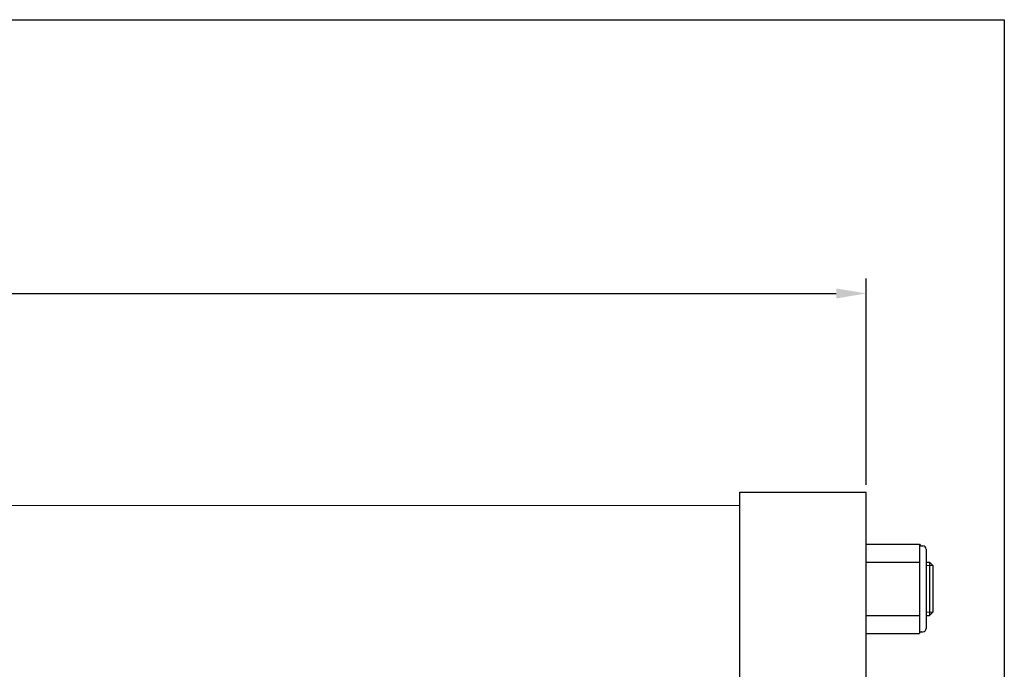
# Model space of a CAD drawing. Header units: millimetres. Extents: x -12870 to -11470, y -3129 to -2170.
# Tile 17 of 17: x -11765 to -11470, y -2365 to -2170. Entities that reach past the tile are written whole.
import ezdxf

# ---------------------------------------------------------------- set-up
doc = ezdxf.new("R2010")
doc.units = ezdxf.units.MM
doc.layers.get('Defpoints').update_dxf_attribs({"lineweight": 25})
for name, color, linetype, lineweight in [('图层1', 7, 'Continuous', 25), ('图层3', 2, 'Continuous', 13), ('图层4', 1, 'Continuous', 30), ('图层7', 4, 'Continuous', 15)]:
    doc.layers.add(name, color=color, linetype=linetype, lineweight=lineweight)
doc.dimstyles.new('ISO-25', dxfattribs={"dimtxt": 2.5, "dimasz": 2.5, "dimexe": 1.25, "dimexo": 0.625, "dimtad": 1, "dimtxsty": 'Standard', "dimcen": 2.5, "dimadec": 0, "dimazin": 0, "dimtfac": 1, "dimtmove": 0, "dimatfit": 3, "dimfxl": 1, "dimarcsym": 0})

# ---------------------------------------------------------------- blocks, each defined once
blk = doc.blocks.new('*D790')
at = {"layer": 'Defpoints', "color": 0}
for p in [(-11511.17, -2252.53), (-11511.17, -2312.24), (-12731.17, -2358.74)]:
    blk.add_point(p, dxfattribs=at)
at = {"layer": '图层3', "color": 0, "lineweight": -2}
for p, q in [((-12731.17, -2356.49), (-12731.17, -2248.03)), ((-11511.17, -2309.99), (-11511.17, -2248.03)), ((-12722.17, -2252.53), (-11520.17, -2252.53))]:
    blk.add_line(p, q, dxfattribs=at)
at = {"layer": '图层3', "color": 0}
for points in [[(-12722.17, -2251.03), (-12722.17, -2254.03), (-12731.17, -2252.53)], [(-11520.17, -2254.03), (-11520.17, -2251.03), (-11511.17, -2252.53)]]:
    blk.add_solid(points, dxfattribs=at)
at = {"layer": '图层3', "color": 0, "insert": (-12121.17, -2245.78), "char_height": 9, "attachment_point": 5}
blk.add_mtext('1220', dxfattribs=at)

msp = doc.modelspace()

# ---------------------------------------------------------------- linework, layer by layer
at = {"layer": '图层1'}
for p, q in [((-11549.174, -2540.241), (-11549.174, -2312.241)), ((-11549.174, -2312.241), (-11511.174, -2312.241)), ((-11511.174, -2540.241), (-11511.174, -2312.241)), ((-11511.174, -2327.841), (-11495.174, -2327.841)), ((-11495.174, -2327.841), (-11495.174, -2354.641)), ((-11495.174, -2327.841), (-11495.174, -2327.841)), ((-11494.674, -2328.341), (-11494.174, -2328.341)), ((-11493.174, -2329.341), (-11493.174, -2353.141)), ((-11511.174, -2333.241), (-11495.174, -2333.241)), ((-11493.174, -2333.241), (-11492.174, -2333.241)), ((-11492.174, -2333.241), (-11492.174, -2349.241)), ((-11492.174, -2333.241), (-11491.174, -2334.241)), ((-11491.174, -2334.241), (-11491.174, -2348.241)), ((-11511.174, -2349.241), (-11495.174, -2349.241)), ((-11493.174, -2349.241), (-11492.174, -2349.241)), ((-11491.174, -2348.241), (-11492.174, -2349.241)), ((-11511.174, -2354.641), (-11495.174, -2354.641)), ((-11495.174, -2354.641), (-11495.174, -2354.641)), ((-11494.674, -2354.141), (-11494.174, -2354.141))]:
    msp.add_line(p, q, dxfattribs=at)
for centre, radius, start, end in [((-11494.674, -2327.841), 0.5, 180, 270), ((-11494.174, -2329.341), 1, 0, 90), ((-11494.174, -2353.141), 1, 270, 0), ((-11494.674, -2354.641), 0.5, 90, 180)]:
    msp.add_arc(centre, radius, start, end, dxfattribs=at)
at = {"layer": '图层4'}
for p, q in [((-12869.726, -2170.296), (-11469.726, -2170.296)), ((-11469.726, -2170.296), (-11469.726, -3120.296))]:
    msp.add_line(p, q, dxfattribs=at)
at = {"layer": '图层7'}
for p, q in [((-11549.174, -2316.241), (-11871.174, -2316.241)), ((-11491.174, -2334.241), (-11493.174, -2334.241)), ((-11491.174, -2348.241), (-11493.174, -2348.241))]:
    msp.add_line(p, q, dxfattribs=at)

# ---------------------------------------------------------------- dimensions: what is measured, and where the dimension line sits
at = {"layer": '图层3'}
dim = msp.add_linear_dim(base=(-11511.174, -2252.53), p1=(-12731.174, -2358.741), p2=(-11511.174, -2312.241), dimstyle='ISO-25', override={"dimscale": 3.6, "dimdsep": 46, "dimpost": ''}, dxfattribs=at)
dim.commit()
dim.dimension.update_dxf_attribs({"geometry": '*D790', "text_midpoint": (-12121.174, -2245.78)})

doc.saveas('drawing.dxf')
